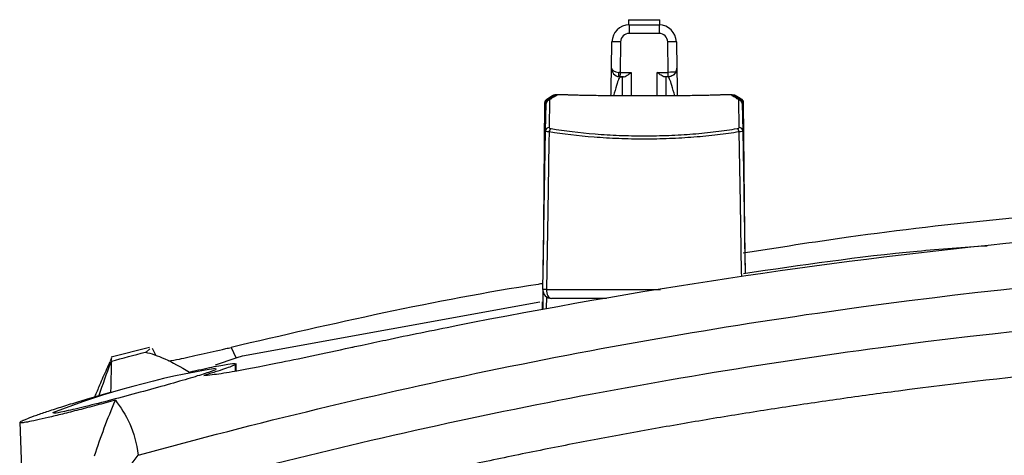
# Model space of a CAD drawing. Header units: millimetres. Extents: x 15358 to 16483, y 10132 to 11382.
# Tile 17 of 166: x 15925 to 15982, y 10513 to 10538. Entities that reach past the tile are written whole.
import ezdxf

# ---------------------------------------------------------------- set-up
doc = ezdxf.new("R2010")
doc.units = ezdxf.units.MM

msp = doc.modelspace()

# ---------------------------------------------------------------- linework, layer by layer
at = {"color": 7, "linetype": 'Continuous', "lineweight": 25}
for p, q in [((15959.897, 10537.864), (15959.897, 10537.564)), ((15959.897, 10537.864), (15960.797, 10537.864)), ((15959.937, 10537.564), (15959.937, 10537.073)), ((15959.937, 10537.564), (15961.658, 10537.564)), ((15960.797, 10537.864), (15961.697, 10537.864)), ((15961.658, 10537.564), (15961.658, 10537.073)), ((15961.697, 10537.564), (15961.697, 10537.864)), ((15961.658, 10537.073), (15959.937, 10537.073)), ((15958.911, 10535.072), (15958.937, 10536.582)), ((15959.437, 10536.582), (15959.406, 10534.82)), ((15962.188, 10534.82), (15962.157, 10536.582)), ((15962.657, 10536.582), (15962.684, 10535.072)), ((15959.402, 10534.566), (15959.353, 10534.567)), ((15959.612, 10534.562), (15959.402, 10534.566)), ((15959.406, 10534.82), (15960.047, 10534.809)), ((15959.411, 10534.563), (15959.547, 10534.563)), ((15959.547, 10533.469), (15959.547, 10534.563)), ((15960.047, 10534.809), (15960.047, 10533.469)), ((15961.547, 10534.809), (15962.188, 10534.82)), ((15961.547, 10533.469), (15961.547, 10534.809)), ((15962.193, 10534.566), (15961.983, 10534.562)), ((15962.047, 10534.563), (15962.047, 10533.469)), ((15962.184, 10534.563), (15962.047, 10534.563)), ((15962.242, 10534.567), (15962.193, 10534.566)), ((15956.383, 10533.514), (15955.71, 10533.514)), ((15962.569, 10533.469), (15959.025, 10533.469)), ((15962.569, 10533.469), (15959.025, 10533.469)), ((15959.025, 10533.469), (15959.025, 10533.469)), ((15962.569, 10533.469), (15962.569, 10533.469)), ((15965.882, 10533.514), (15965.209, 10533.514)), ((15965.812, 10533.514), (15965.826, 10533.514)), ((15965.856, 10533.501), (15965.831, 10533.503)), ((15965.898, 10533.48), (15965.863, 10533.483)), ((15966.052, 10533.474), (15966.019, 10533.474)), ((15955.052, 10533.079), (15954.97, 10523.684)), ((15955.106, 10531.438), (15955.133, 10533.02)), ((15955.127, 10532.652), (15955.128, 10533.076)), ((15955.281, 10533.281), (15955.272, 10533.281)), ((15955.333, 10533.216), (15955.306, 10531.63)), ((15966.223, 10533.344), (15966.216, 10533.344)), ((15966.289, 10531.63), (15966.261, 10533.216)), ((15966.323, 10533.281), (15966.314, 10533.281)), ((15966.461, 10533.02), (15966.489, 10531.438)), ((15966.466, 10533.076), (15966.468, 10532.652)), ((15966.624, 10523.684), (15966.542, 10533.079)), ((15954.946, 10522.273), (15955.106, 10531.438)), ((15966.489, 10531.438), (15966.632, 10523.213)), ((15954.957, 10522.158), (15954.948, 10521.146)), ((15955.151, 10522.273), (15961.733, 10522.273)), ((15937.616, 10518.441), (15954.772, 10521.56)), ((15954.926, 10521.156), (15954.934, 10521.568)), ((15955.152, 10521.859), (15955.14, 10521.18)), ((15958.623, 10521.764), (15955.446, 10521.764)), ((15932.245, 10518.931), (15930.023, 10518.368)), ((15932.267, 10518.846), (15932.038, 10518.656)), ((15932.619, 10518.441), (15932.418, 10518.872)), ((15930.026, 10518.252), (15929.978, 10518.146)), ((15936.048, 10517.933), (15937.234, 10518.32)), ((15937.186, 10517.965), (15937.181, 10517.928)), ((15937.181, 10517.928), (15937.187, 10517.567)), ((15937.246, 10517.577), (15937.238, 10518.005)), ((15924.75, 10514.612), (15925.156, 10503.004))]:
    msp.add_line(p, q, dxfattribs=at)
at = {"color": 7, "linetype": 'Continuous', "lineweight": 25, "flags": 128}
for points in [[(15955.617, 10533.496), (15955.593, 10533.491), (15955.58, 10533.486)], [(15955.641, 10533.51), (15955.617, 10533.506), (15955.602, 10533.5)], [(15955.683, 10533.452), (15955.644, 10533.448), (15955.64, 10533.447)], [(15955.697, 10533.461), (15955.658, 10533.457), (15955.641, 10533.453)], [(15955.741, 10533.483), (15955.702, 10533.479), (15955.669, 10533.469)], [(15965.899, 10533.484), (15965.892, 10533.485), (15965.853, 10533.489)], [(15965.95, 10533.454), (15965.936, 10533.457), (15965.897, 10533.461)], [(15965.954, 10533.448), (15965.95, 10533.448), (15965.911, 10533.452)], [(15965.997, 10533.497), (15965.978, 10533.506), (15965.954, 10533.51)], [(15966.023, 10533.406), (15966.013, 10533.408), (15965.974, 10533.412)], [(15955.448, 10533.301), (15955.409, 10533.297), (15955.391, 10533.293)], [(15966.105, 10533.355), (15966.092, 10533.358), (15966.053, 10533.361)], [(15966.201, 10533.294), (15966.185, 10533.297), (15966.146, 10533.301)], [(15955.314, 10531.382), (15955.303, 10530.773), (15955.231, 10526.774), (15955.151, 10522.273)], [(15966.43, 10523.042), (15966.426, 10523.273), (15966.354, 10527.272), (15966.281, 10531.382)], [(15955.151, 10522.273), (15955.156, 10522.174), (15955.172, 10522.079), (15955.199, 10521.991), (15955.235, 10521.914), (15955.28, 10521.85), (15955.332, 10521.803), (15955.388, 10521.774), (15955.446, 10521.764)], [(15936.949, 10518.931), (15937.217, 10518.357), (15937.232, 10518.323)]]:
    msp.add_lwpolyline(points, dxfattribs=at)
at = {"color": 7, "linetype": 'Continuous', "lineweight": 25}
for centre, radius, start, end in [((15959.937, 10536.564), 1, 90, 179), ((15961.658, 10536.564), 1, 1, 90), ((15959.937, 10536.573), 0.5, 90, 179), ((15961.658, 10536.573), 0.5, 1, 90), ((15959.187, 10529.418), 7.168, 88.0016, 91.9984), ((15962.407, 10529.418), 7.168, 88.0016, 91.9984), ((15959.411, 10535.063), 0.5, 179, 263.2845), ((16169.349, 10531.091), 209.976, 178.98245, 179.05186), ((15752.245, 10531.091), 209.976, 0.94814, 1.01755), ((15962.184, 10535.063), 0.5, 331.6067, 1), ((15955.468, 10533.27), 0.124, 96.3749, 142.9573), ((15955.533, 10533.326), 0.111, 94.6733, 137.2912), ((15955.585, 10533.367), 0.104, 93.8346, 132.7723), ((15965.957, 10533.225), 0.199, 57.2337, 90.2259), ((15965.972, 10533.399), 0.0969, 53.1203, 87.1361), ((15966.009, 10533.367), 0.104, 47.3313, 86.1711), ((15966.06, 10533.322), 0.115, 42.8368, 84.5399), ((15966.127, 10533.27), 0.123, 38.4551, 83.7276), ((15955.319, 10533.089), 0.191, 104.9015, 183.9781), ((15955.333, 10533.016), 0.2, 89.8813, 178.89), ((15955.347, 10533.041), 0.196, 89.3165, 123.3718), ((15955.367, 10533.054), 0.196, 89.3483, 122.8363), ((15955.385, 10533.209), 0.13, 96.939, 144.7595), ((15955.473, 10533.121), 0.197, 89.5148, 122.8297), ((15955.563, 10533.178), 0.198, 89.6567, 122.7629), ((15966.032, 10533.178), 0.198, 57.1155, 90.3433), ((15966.122, 10533.121), 0.197, 57.0502, 90.4853), ((15966.209, 10533.209), 0.13, 34.3423, 82.9984), ((15966.227, 10533.054), 0.196, 57.1062, 90.6518), ((15966.247, 10533.041), 0.196, 56.7969, 90.6834), ((15966.262, 10533.016), 0.2, 1.11, 90.1187), ((15966.276, 10533.089), 0.191, 356.0219, 75.0985), ((15955.303, 10531.432), 0.197, 89.2508, 178.2901), ((15955.536, 10531.378), 0.222, 118.4513, 178.9284), ((15966.059, 10531.378), 0.222, 1.0716, 61.5487), ((15966.291, 10531.432), 0.197, 1.7099, 90.7492), ((15955.048, 10518.279), 3.996, 88.5287, 91.4713), ((15955.446, 10522.264), 0.5, 179, 270), ((15943.709, 10471.196), 47.15, 99.3488, 111.2141)]:
    msp.add_arc(centre, radius, start, end, dxfattribs=at)
for centre, major_axis, ratio, start_param, end_param in [((15959.411, 10535.063), (0.5, -0.009), 0.491275, 3.141593, 4.572043), ((15959.407, 10534.816), (0.5, -0.009), 0.008725, 1.571101, 1.711142), ((15962.188, 10534.816), (0.5, 0.009), 0.008725, 0.51301, 1.570492)]:
    msp.add_ellipse(centre, major_axis=major_axis, ratio=ratio, start_param=start_param, end_param=end_param, dxfattribs=at)
for points, knots in [([(15958.883, 10533.469), (15958.889, 10533.817), (15958.9, 10534.421), (15958.909, 10534.966), (15958.91, 10535.037), (15958.911, 10535.072)], [0, 0, 0, 0, 0.408133, 0.707164, 1, 1, 1, 1]), ([(15959.411, 10534.563), (15959.385, 10534.534), (15959.333, 10534.475), (15959.189, 10534.063), (15959.088, 10533.675), (15959.035, 10533.469)], [0, 0, 0, 0, 0.304922, 0.630543, 1, 1, 1, 1]), ([(15959.352, 10534.567), (15959.343, 10534.568), (15959.335, 10534.596), (15959.329, 10534.69), (15959.331, 10534.756), (15959.337, 10534.821)], [0, 0, 0, 0, 0.5, 0.5, 1, 1, 1, 1]), ([(15959.612, 10534.562), (15959.661, 10534.561), (15959.732, 10534.602), (15959.885, 10534.697), (15959.967, 10534.754), (15960.047, 10534.809)], [0, 0, 0, 0, 0.5, 0.5, 1, 1, 1, 1]), ([(15961.983, 10534.562), (15961.934, 10534.561), (15961.862, 10534.602), (15961.709, 10534.697), (15961.628, 10534.754), (15961.547, 10534.809)], [0, 0, 0, 0, 0.5, 0.5, 1, 1, 1, 1]), ([(15962.563, 10533.459), (15962.508, 10533.669), (15962.406, 10534.06), (15962.262, 10534.475), (15962.209, 10534.534), (15962.184, 10534.563)], [0, 0, 0, 0, 0.373469, 0.697019, 1, 1, 1, 1]), ([(15962.624, 10534.826), (15962.592, 10534.767), (15962.535, 10534.696), (15962.425, 10534.623), (15962.385, 10534.604), (15962.325, 10534.583), (15962.305, 10534.578), (15962.276, 10534.572), (15962.267, 10534.57), (15962.25, 10534.568), (15962.242, 10534.567), (15962.242, 10534.567)], [0, 0, 0, 0, 0.5, 0.5, 0.75, 0.75, 0.875, 0.875, 0.9375, 0.9375, 1, 1, 1, 1]), ([(15962.684, 10535.072), (15962.684, 10535.037), (15962.686, 10534.966), (15962.695, 10534.421), (15962.706, 10533.817), (15962.712, 10533.469)], [0, 0, 0, 0, 0.292803, 0.591801, 1, 1, 1, 1]), ([(15955.454, 10533.398), (15955.453, 10533.398), (15955.44, 10533.397), (15955.424, 10533.396), (15955.39, 10533.391), (15955.349, 10533.377), (15955.312, 10533.357), (15955.297, 10533.337), (15955.294, 10533.332)], [0, 0, 0, 0, 0.0093958, 0.2195831, 0.356264, 0.6073969, 0.9069584, 1, 1, 1, 1]), ([(15955.525, 10533.441), (15955.524, 10533.441), (15955.512, 10533.441), (15955.497, 10533.44), (15955.469, 10533.437), (15955.431, 10533.426), (15955.394, 10533.409), (15955.375, 10533.389), (15955.37, 10533.383)], [0, 0, 0, 0, 0.017041, 0.213073, 0.335704, 0.550675, 0.861337, 1, 1, 1, 1]), ([(15955.579, 10533.474), (15955.578, 10533.474), (15955.567, 10533.474), (15955.555, 10533.474), (15955.53, 10533.472), (15955.493, 10533.463), (15955.457, 10533.448), (15955.438, 10533.43), (15955.432, 10533.424)], [0, 0, 0, 0, 0.017133, 0.201294, 0.327298, 0.538654, 0.852329, 1, 1, 1, 1]), ([(15955.462, 10533.397), (15955.46, 10533.397), (15955.458, 10533.397), (15955.457, 10533.397), (15955.452, 10533.397), (15955.447, 10533.397), (15955.444, 10533.396), (15955.441, 10533.396), (15955.439, 10533.396), (15955.437, 10533.395), (15955.436, 10533.395), (15955.436, 10533.395), (15955.437, 10533.394), (15955.438, 10533.394), (15955.44, 10533.394), (15955.443, 10533.393), (15955.446, 10533.393), (15955.45, 10533.393), (15955.454, 10533.392)], [0, 0, 0, 0, 0.0000071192, 0.0000071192, 0.0000071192, 0.0000266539, 0.0000266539, 0.0000266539, 0.0000462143, 0.0000462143, 0.0000462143, 0.000065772, 0.000065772, 0.000065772, 0.0000853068, 0.0000853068, 0.0000853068, 0.0001048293, 0.0001048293, 0.0001048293, 0.0001048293]), ([(15955.618, 10533.498), (15955.617, 10533.498), (15955.608, 10533.497), (15955.598, 10533.497), (15955.584, 10533.497), (15955.566, 10533.495), (15955.538, 10533.489), (15955.504, 10533.476), (15955.483, 10533.459), (15955.474, 10533.452)], [0, 0, 0, 0, 0.01643, 0.180417, 0.270131, 0.366432, 0.524073, 0.781611, 1, 1, 1, 1]), ([(15955.53, 10533.441), (15955.528, 10533.441), (15955.526, 10533.441), (15955.525, 10533.441), (15955.52, 10533.44), (15955.516, 10533.44), (15955.513, 10533.44), (15955.509, 10533.44), (15955.507, 10533.439), (15955.506, 10533.439), (15955.505, 10533.439), (15955.505, 10533.439), (15955.506, 10533.438), (15955.507, 10533.438), (15955.509, 10533.438), (15955.512, 10533.438), (15955.515, 10533.437), (15955.519, 10533.437), (15955.524, 10533.437)], [0, 0, 0, 0, 0.0000070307, 0.0000070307, 0.0000070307, 0.0000264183, 0.0000264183, 0.0000264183, 0.0000458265, 0.0000458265, 0.0000458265, 0.0000652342, 0.0000652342, 0.0000652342, 0.000084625, 0.000084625, 0.000084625, 0.000104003, 0.000104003, 0.000104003, 0.000104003]), ([(15955.642, 10533.447), (15955.641, 10533.447), (15955.639, 10533.447), (15955.617, 10533.445), (15955.58, 10533.443), (15955.54, 10533.442), (15955.522, 10533.441)], [0, 0, 0, 0, 0.138641, 0.373468, 0.72541, 1, 1, 1, 1]), ([(15955.583, 10533.474), (15955.581, 10533.474), (15955.579, 10533.474), (15955.578, 10533.474), (15955.573, 10533.474), (15955.569, 10533.474), (15955.566, 10533.474), (15955.563, 10533.473), (15955.561, 10533.473), (15955.56, 10533.473), (15955.559, 10533.473), (15955.559, 10533.473), (15955.56, 10533.472), (15955.561, 10533.472), (15955.563, 10533.472), (15955.566, 10533.472), (15955.569, 10533.472), (15955.573, 10533.471), (15955.578, 10533.471)], [0, 0, 0, 0, 0.0000069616, 0.0000069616, 0.0000069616, 0.0000262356, 0.0000262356, 0.0000262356, 0.0000455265, 0.0000455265, 0.0000455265, 0.0000648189, 0.0000648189, 0.0000648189, 0.0000840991, 0.0000840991, 0.0000840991, 0.0001033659, 0.0001033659, 0.0001033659, 0.0001033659]), ([(15955.62, 10533.498), (15955.619, 10533.498), (15955.617, 10533.498), (15955.615, 10533.497), (15955.61, 10533.497), (15955.607, 10533.497), (15955.604, 10533.497), (15955.601, 10533.497), (15955.599, 10533.497), (15955.598, 10533.497), (15955.597, 10533.497), (15955.597, 10533.497), (15955.598, 10533.496), (15955.6, 10533.496), (15955.602, 10533.496), (15955.605, 10533.496), (15955.608, 10533.496), (15955.612, 10533.496), (15955.617, 10533.496)], [0, 0, 0, 0, 0.0000069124, 0.0000069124, 0.0000069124, 0.0000261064, 0.0000261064, 0.0000261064, 0.0000453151, 0.0000453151, 0.0000453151, 0.0000645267, 0.0000645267, 0.0000645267, 0.0000837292, 0.0000837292, 0.0000837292, 0.0001029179, 0.0001029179, 0.0001029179, 0.0001029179]), ([(15955.643, 10533.511), (15955.641, 10533.511), (15955.639, 10533.511), (15955.637, 10533.511), (15955.633, 10533.511), (15955.629, 10533.511), (15955.626, 10533.511), (15955.623, 10533.511), (15955.622, 10533.511), (15955.621, 10533.511), (15955.62, 10533.51), (15955.62, 10533.51), (15955.622, 10533.51), (15955.623, 10533.51), (15955.625, 10533.51), (15955.629, 10533.51), (15955.632, 10533.51), (15955.636, 10533.51), (15955.641, 10533.51)], [0, 0, 0, 0, 0.0000068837, 0.0000068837, 0.0000068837, 0.0000260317, 0.0000260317, 0.0000260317, 0.000045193, 0.000045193, 0.000045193, 0.0000643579, 0.0000643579, 0.0000643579, 0.0000835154, 0.0000835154, 0.0000835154, 0.0001026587, 0.0001026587, 0.0001026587, 0.0001026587]), ([(15955.66, 10533.514), (15955.653, 10533.514), (15955.643, 10533.514), (15955.637, 10533.514), (15955.635, 10533.514)], [0, 0, 0, 0, 0.638164, 1, 1, 1, 1]), ([(15955.641, 10533.51), (15955.672, 10533.51), (15955.707, 10533.509), (15955.723, 10533.509), (15955.725, 10533.509)], [0, 0, 0, 0, 0.874472, 1, 1, 1, 1]), ([(15955.745, 10533.514), (15955.73, 10533.514), (15955.707, 10533.514), (15955.663, 10533.514), (15955.647, 10533.514)], [0, 0, 0, 0, 0.621099, 1, 1, 1, 1]), ([(15955.71, 10533.514), (15955.716, 10533.514), (15955.75, 10533.514), (15955.776, 10533.514), (15955.781, 10533.514), (15955.783, 10533.514)], [0, 0, 0, 0, 0.120577, 0.637158, 1, 1, 1, 1]), ([(15955.725, 10533.509), (15955.74, 10533.508), (15955.767, 10533.508), (15955.769, 10533.507), (15955.77, 10533.507)], [0, 0, 0, 0, 0.549357, 1, 1, 1, 1]), ([(15959.025, 10533.469), (15958.852, 10533.469), (15958.681, 10533.469), (15958.345, 10533.471), (15958.178, 10533.473), (15957.859, 10533.477), (15957.708, 10533.48), (15957.421, 10533.485), (15957.285, 10533.488), (15957.041, 10533.494), (15956.932, 10533.497), (15956.739, 10533.503), (15956.656, 10533.505), (15956.457, 10533.512), (15956.386, 10533.514), (15956.386, 10533.514)], [0, 0, 0, 0, 0.125, 0.125, 0.25, 0.25, 0.375, 0.375, 0.5, 0.5, 0.625, 0.625, 0.75, 0.75, 1, 1, 1, 1]), ([(15965.209, 10533.514), (15965.209, 10533.514), (15965.192, 10533.514), (15965.124, 10533.511), (15965.073, 10533.51), (15964.94, 10533.505), (15964.858, 10533.503), (15964.666, 10533.497), (15964.555, 10533.494), (15964.311, 10533.488), (15964.178, 10533.485), (15963.89, 10533.48), (15963.737, 10533.477), (15963.261, 10533.471), (15962.916, 10533.469), (15962.569, 10533.469)], [0, 0, 0, 0, 0.125, 0.125, 0.25, 0.25, 0.375, 0.375, 0.5, 0.5, 0.625, 0.625, 0.75, 0.75, 1, 1, 1, 1]), ([(15965.895, 10533.511), (15965.873, 10533.512), (15965.84, 10533.512), (15965.824, 10533.513), (15965.826, 10533.513), (15965.826, 10533.513)], [0, 0, 0, 0, 0.660566, 0.996217, 1, 1, 1, 1]), ([(15965.826, 10533.514), (15965.828, 10533.514), (15965.834, 10533.514), (15965.876, 10533.514), (15965.925, 10533.514), (15965.945, 10533.514)], [0, 0, 0, 0, 0.114248, 0.634864, 1, 1, 1, 1]), ([(15965.968, 10533.498), (15965.951, 10533.498), (15965.917, 10533.499), (15965.899, 10533.499), (15965.889, 10533.5)], [0, 0, 0, 0, 0.469911, 1, 1, 1, 1]), ([(15965.892, 10533.509), (15965.893, 10533.509), (15965.907, 10533.51), (15965.932, 10533.51), (15965.954, 10533.51)], [0, 0, 0, 0, 0.105226, 1, 1, 1, 1]), ([(15965.956, 10533.511), (15965.934, 10533.511), (15965.909, 10533.511), (15965.896, 10533.511), (15965.895, 10533.511)], [0, 0, 0, 0, 0.91151, 1, 1, 1, 1]), ([(15965.962, 10533.476), (15965.962, 10533.476), (15965.936, 10533.476), (15965.915, 10533.478), (15965.896, 10533.479), (15965.898, 10533.479), (15965.898, 10533.479)], [0, 0, 0, 0, 0.007388, 0.609145, 0.935052, 1, 1, 1, 1]), ([(15965.954, 10533.51), (15965.955, 10533.51), (15965.957, 10533.51), (15965.959, 10533.51), (15965.963, 10533.51), (15965.967, 10533.51), (15965.969, 10533.51), (15965.972, 10533.51), (15965.974, 10533.51), (15965.974, 10533.51), (15965.975, 10533.51), (15965.974, 10533.511), (15965.973, 10533.511), (15965.971, 10533.511), (15965.968, 10533.511), (15965.965, 10533.511), (15965.962, 10533.511), (15965.957, 10533.511), (15965.952, 10533.511)], [0, 0, 0, 0, 0.0000068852, 0.0000068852, 0.0000068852, 0.000026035, 0.000026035, 0.000026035, 0.000045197, 0.000045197, 0.000045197, 0.0000643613, 0.0000643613, 0.0000643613, 0.0000835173, 0.0000835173, 0.0000835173, 0.0001026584, 0.0001026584, 0.0001026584, 0.0001026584]), ([(15966.073, 10533.441), (15966.053, 10533.442), (15966.006, 10533.443), (15965.97, 10533.445), (15965.952, 10533.447), (15965.954, 10533.447), (15965.954, 10533.447)], [0, 0, 0, 0, 0.318448, 0.724864, 0.94657, 1, 1, 1, 1]), ([(15966.119, 10533.455), (15966.117, 10533.456), (15966.106, 10533.467), (15966.081, 10533.479), (15966.051, 10533.49), (15966.027, 10533.495), (15966.011, 10533.496), (15966.001, 10533.497), (15965.988, 10533.497), (15965.974, 10533.498), (15965.966, 10533.498)], [0, 0, 0, 0, 0.038512, 0.264226, 0.448006, 0.587395, 0.672799, 0.731866, 0.830297, 1, 1, 1, 1]), ([(15965.977, 10533.496), (15965.979, 10533.496), (15965.981, 10533.496), (15965.982, 10533.496), (15965.987, 10533.496), (15965.99, 10533.496), (15965.993, 10533.496), (15965.995, 10533.496), (15965.997, 10533.496), (15965.997, 10533.497), (15965.998, 10533.497), (15965.997, 10533.497), (15965.995, 10533.497), (15965.994, 10533.497), (15965.991, 10533.497), (15965.987, 10533.497), (15965.984, 10533.497), (15965.979, 10533.498), (15965.974, 10533.498)], [0, 0, 0, 0, 0.000006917, 0.000006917, 0.000006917, 0.000026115, 0.000026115, 0.000026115, 0.0000453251, 0.0000453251, 0.0000453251, 0.0000645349, 0.0000645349, 0.0000645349, 0.0000837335, 0.0000837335, 0.0000837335, 0.0001029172, 0.0001029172, 0.0001029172, 0.0001029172]), ([(15966.165, 10533.424), (15966.161, 10533.427), (15966.148, 10533.44), (15966.121, 10533.454), (15966.091, 10533.466), (15966.066, 10533.471), (15966.049, 10533.473), (15966.032, 10533.474), (15966.016, 10533.474), (15966.004, 10533.475)], [0, 0, 0, 0, 0.0806501, 0.2982751, 0.4767494, 0.6143499, 0.70397, 0.7835542, 1, 1, 1, 1]), ([(15966.016, 10533.471), (15966.018, 10533.471), (15966.02, 10533.471), (15966.021, 10533.471), (15966.026, 10533.472), (15966.029, 10533.472), (15966.031, 10533.472), (15966.034, 10533.472), (15966.035, 10533.472), (15966.036, 10533.473), (15966.036, 10533.473), (15966.035, 10533.473), (15966.033, 10533.473), (15966.032, 10533.473), (15966.029, 10533.474), (15966.025, 10533.474), (15966.021, 10533.474), (15966.017, 10533.474), (15966.012, 10533.474)], [0, 0, 0, 0, 0.0000069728, 0.0000069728, 0.0000069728, 0.0000262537, 0.0000262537, 0.0000262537, 0.0000455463, 0.0000455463, 0.0000455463, 0.0000648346, 0.0000648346, 0.0000648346, 0.000084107, 0.000084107, 0.000084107, 0.0001033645, 0.0001033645, 0.0001033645, 0.0001033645]), ([(15966.142, 10533.398), (15966.122, 10533.399), (15966.076, 10533.4), (15966.04, 10533.403), (15966.022, 10533.405), (15966.024, 10533.405), (15966.024, 10533.405)], [0, 0, 0, 0, 0.3219533, 0.7197566, 0.9375336, 1, 1, 1, 1]), ([(15966.225, 10533.384), (15966.219, 10533.39), (15966.203, 10533.406), (15966.173, 10533.422), (15966.142, 10533.433), (15966.117, 10533.438), (15966.098, 10533.44), (15966.081, 10533.441), (15966.065, 10533.441), (15966.057, 10533.441)], [0, 0, 0, 0, 0.138706, 0.34517, 0.515166, 0.647496, 0.742184, 0.85997, 1, 1, 1, 1]), ([(15966.071, 10533.437), (15966.072, 10533.437), (15966.074, 10533.437), (15966.076, 10533.437), (15966.08, 10533.437), (15966.083, 10533.438), (15966.085, 10533.438), (15966.088, 10533.438), (15966.089, 10533.438), (15966.089, 10533.439), (15966.09, 10533.439), (15966.089, 10533.439), (15966.087, 10533.44), (15966.085, 10533.44), (15966.082, 10533.44), (15966.078, 10533.44), (15966.074, 10533.441), (15966.07, 10533.441), (15966.064, 10533.441)], [0, 0, 0, 0, 0.0000070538, 0.0000070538, 0.0000070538, 0.0000264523, 0.0000264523, 0.0000264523, 0.0000458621, 0.0000458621, 0.0000458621, 0.0000652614, 0.0000652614, 0.0000652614, 0.0000846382, 0.0000846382, 0.0000846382, 0.0001040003, 0.0001040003, 0.0001040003, 0.0001040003]), ([(15966.303, 10533.332), (15966.3, 10533.335), (15966.289, 10533.35), (15966.262, 10533.367), (15966.228, 10533.384), (15966.199, 10533.392), (15966.176, 10533.395), (15966.154, 10533.397), (15966.136, 10533.398), (15966.126, 10533.398)], [0, 0, 0, 0, 0.0576, 0.273676, 0.4556, 0.604748, 0.719013, 0.827277, 1, 1, 1, 1]), ([(15966.14, 10533.392), (15966.142, 10533.393), (15966.144, 10533.393), (15966.145, 10533.393), (15966.149, 10533.393), (15966.153, 10533.393), (15966.155, 10533.394), (15966.157, 10533.394), (15966.158, 10533.394), (15966.158, 10533.395), (15966.158, 10533.395), (15966.157, 10533.395), (15966.155, 10533.396), (15966.153, 10533.396), (15966.15, 10533.396), (15966.146, 10533.397), (15966.143, 10533.397), (15966.138, 10533.397), (15966.132, 10533.397)], [0, 0, 0, 0, 0.0000071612, 0.0000071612, 0.0000071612, 0.0000267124, 0.0000267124, 0.0000267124, 0.0000462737, 0.0000462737, 0.0000462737, 0.0000658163, 0.0000658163, 0.0000658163, 0.0000853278, 0.0000853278, 0.0000853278, 0.0001048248, 0.0001048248, 0.0001048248, 0.0001048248]), ([(15955.272, 10533.281), (15955.271, 10533.281), (15955.254, 10533.281), (15955.232, 10533.279), (15955.187, 10533.269), (15955.138, 10533.246), (15955.091, 10533.201), (15955.058, 10533.143), (15955.056, 10533.1), (15955.054, 10533.08)], [0, 0, 0, 0, 0.01042, 0.150711, 0.247335, 0.434825, 0.620996, 0.821228, 1, 1, 1, 1]), ([(15955.128, 10533.076), (15955.11, 10533.077), (15955.074, 10533.077), (15955.051, 10533.079), (15955.055, 10533.079), (15955.056, 10533.079)], [0, 0, 0, 0, 0.4297247, 0.8591601, 1, 1, 1, 1]), ([(15955.24, 10533.204), (15955.238, 10533.203), (15955.217, 10533.194), (15955.176, 10533.163), (15955.161, 10533.115), (15955.158, 10533.105)], [0, 0, 0, 0, 0.0872397, 0.8062176, 1, 1, 1, 1]), ([(15955.371, 10533.344), (15955.37, 10533.344), (15955.355, 10533.344), (15955.336, 10533.342), (15955.295, 10533.335), (15955.251, 10533.316), (15955.215, 10533.293), (15955.203, 10533.274), (15955.202, 10533.271)], [0, 0, 0, 0, 0.016598, 0.235227, 0.381726, 0.661724, 0.960795, 1, 1, 1, 1]), ([(15955.261, 10533.218), (15955.256, 10533.216), (15955.25, 10533.211), (15955.243, 10533.207), (15955.241, 10533.206)], [0, 0, 0, 0, 0.700014, 1, 1, 1, 1]), ([(15955.388, 10533.291), (15955.388, 10533.291), (15955.388, 10533.291), (15955.373, 10533.289), (15955.337, 10533.285), (15955.294, 10533.282), (15955.258, 10533.281), (15955.251, 10533.281)], [0, 0, 0, 0, 0.081892, 0.265863, 0.532188, 0.912496, 1, 1, 1, 1]), ([(15955.281, 10533.281), (15955.279, 10533.281), (15955.277, 10533.281), (15955.275, 10533.281), (15955.27, 10533.28), (15955.265, 10533.28), (15955.262, 10533.28), (15955.258, 10533.279), (15955.255, 10533.279), (15955.254, 10533.278), (15955.252, 10533.278), (15955.252, 10533.277), (15955.253, 10533.277), (15955.254, 10533.276), (15955.255, 10533.275), (15955.258, 10533.275), (15955.261, 10533.275), (15955.265, 10533.274), (15955.27, 10533.274)], [0, 0, 0, 0, 0.0000073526, 0.0000073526, 0.0000073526, 0.0000272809, 0.0000272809, 0.0000272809, 0.0000472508, 0.0000472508, 0.0000472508, 0.0000672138, 0.0000672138, 0.0000672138, 0.0000871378, 0.0000871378, 0.0000871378, 0.0001070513, 0.0001070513, 0.0001070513, 0.0001070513]), ([(15955.379, 10533.344), (15955.377, 10533.344), (15955.375, 10533.344), (15955.373, 10533.344), (15955.368, 10533.344), (15955.364, 10533.343), (15955.36, 10533.343), (15955.357, 10533.343), (15955.355, 10533.342), (15955.353, 10533.342), (15955.352, 10533.341), (15955.352, 10533.341), (15955.352, 10533.34), (15955.353, 10533.34), (15955.355, 10533.34), (15955.358, 10533.339), (15955.361, 10533.339), (15955.365, 10533.338), (15955.37, 10533.338)], [0, 0, 0, 0, 0.0000072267, 0.0000072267, 0.0000072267, 0.0000269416, 0.0000269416, 0.0000269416, 0.0000466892, 0.0000466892, 0.0000466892, 0.000066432, 0.000066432, 0.000066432, 0.0000861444, 0.0000861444, 0.0000861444, 0.0001058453, 0.0001058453, 0.0001058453, 0.0001058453]), ([(15966.227, 10533.345), (15966.206, 10533.346), (15966.161, 10533.347), (15966.123, 10533.351), (15966.107, 10533.353), (15966.106, 10533.353), (15966.115, 10533.352), (15966.126, 10533.348), (15966.131, 10533.346)], [0, 0, 0, 0, 0.248885, 0.54915, 0.71406, 0.82879, 0.914355, 1, 1, 1, 1]), ([(15966.209, 10533.338), (15966.208, 10533.338), (15966.207, 10533.338), (15966.205, 10533.338), (15966.203, 10533.338)], [0, 0, 0, 0, 0.13227, 1, 1, 1, 1]), ([(15966.326, 10533.282), (15966.305, 10533.283), (15966.26, 10533.285), (15966.223, 10533.289), (15966.206, 10533.291), (15966.205, 10533.292), (15966.214, 10533.289), (15966.228, 10533.285), (15966.239, 10533.278), (15966.243, 10533.276)], [0, 0, 0, 0, 0.233941, 0.511219, 0.670445, 0.777087, 0.862687, 0.949143, 1, 1, 1, 1]), ([(15966.393, 10533.271), (15966.391, 10533.274), (15966.38, 10533.29), (15966.353, 10533.309), (15966.319, 10533.328), (15966.288, 10533.337), (15966.262, 10533.342), (15966.238, 10533.344), (15966.22, 10533.345), (15966.209, 10533.345)], [0, 0, 0, 0, 0.052708, 0.266521, 0.448015, 0.599711, 0.721981, 0.84213, 1, 1, 1, 1]), ([(15966.225, 10533.338), (15966.227, 10533.338), (15966.228, 10533.338), (15966.23, 10533.338), (15966.234, 10533.339), (15966.237, 10533.339), (15966.239, 10533.34), (15966.242, 10533.34), (15966.243, 10533.34), (15966.243, 10533.341), (15966.243, 10533.341), (15966.242, 10533.342), (15966.239, 10533.342), (15966.237, 10533.343), (15966.234, 10533.343), (15966.23, 10533.343), (15966.226, 10533.344), (15966.221, 10533.344), (15966.216, 10533.344)], [0, 0, 0, 0, 0.0000072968, 0.0000072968, 0.0000072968, 0.0000270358, 0.0000270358, 0.0000270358, 0.0000467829, 0.0000467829, 0.0000467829, 0.0000665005, 0.0000665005, 0.0000665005, 0.0000861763, 0.0000861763, 0.0000861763, 0.000105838, 0.000105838, 0.000105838, 0.000105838]), ([(15966.325, 10533.274), (15966.327, 10533.274), (15966.328, 10533.274), (15966.33, 10533.274), (15966.334, 10533.275), (15966.337, 10533.275), (15966.339, 10533.276), (15966.341, 10533.276), (15966.342, 10533.277), (15966.342, 10533.277), (15966.342, 10533.278), (15966.341, 10533.278), (15966.339, 10533.279), (15966.336, 10533.279), (15966.333, 10533.28), (15966.329, 10533.28), (15966.325, 10533.28), (15966.319, 10533.281), (15966.314, 10533.281)], [0, 0, 0, 0, 0.0000074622, 0.0000074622, 0.0000074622, 0.0000274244, 0.0000274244, 0.0000274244, 0.0000473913, 0.0000473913, 0.0000473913, 0.0000673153, 0.0000673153, 0.0000673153, 0.0000871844, 0.0000871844, 0.0000871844, 0.00010704, 0.00010704, 0.00010704, 0.00010704]), ([(15966.539, 10533.079), (15966.539, 10533.091), (15966.541, 10533.126), (15966.52, 10533.175), (15966.486, 10533.219), (15966.45, 10533.248), (15966.415, 10533.266), (15966.383, 10533.275), (15966.355, 10533.279), (15966.334, 10533.281), (15966.319, 10533.282), (15966.315, 10533.282)], [0, 0, 0, 0, 0.102203, 0.292947, 0.446203, 0.576984, 0.688496, 0.783032, 0.863037, 0.963074, 1, 1, 1, 1]), ([(15966.354, 10533.206), (15966.349, 10533.209), (15966.342, 10533.213), (15966.336, 10533.217), (15966.334, 10533.218)], [0, 0, 0, 0, 0.7000115, 1, 1, 1, 1]), ([(15966.454, 10533.056), (15966.454, 10533.062), (15966.454, 10533.099), (15966.414, 10533.154), (15966.377, 10533.191), (15966.358, 10533.202), (15966.354, 10533.204)], [0, 0, 0, 0, 0.076168, 0.492635, 0.899359, 1, 1, 1, 1]), ([(15966.541, 10533.079), (15966.539, 10533.079), (15966.534, 10533.078), (15966.501, 10533.077), (15966.474, 10533.076), (15966.466, 10533.076)], [0, 0, 0, 0, 0.407013, 0.837071, 1, 1, 1, 1]), ([(15966.281, 10531.382), (15965.884, 10531.318), (15965.467, 10531.259), (15964.598, 10531.156), (15964.14, 10531.111), (15963.21, 10531.038), (15962.737, 10531.01), (15962.015, 10530.982), (15961.772, 10530.975), (15961.283, 10530.965), (15961.035, 10530.963), (15960.299, 10530.963), (15959.813, 10530.973), (15959.092, 10531.001), (15958.853, 10531.012), (15958.378, 10531.04), (15958.14, 10531.057), (15956.972, 10531.149), (15956.108, 10531.254), (15955.314, 10531.382)], [0, 0, 0, 0, 0.125, 0.125, 0.25, 0.25, 0.375, 0.375, 0.4375, 0.4375, 0.5, 0.5, 0.625, 0.625, 0.6875, 0.6875, 0.75, 0.75, 1, 1, 1, 1]), ([(15955.43, 10531.574), (15956.207, 10531.445), (15957.052, 10531.34), (15958.195, 10531.247), (15958.428, 10531.231), (15958.894, 10531.203), (15959.128, 10531.191), (15959.834, 10531.163), (15960.309, 10531.153), (15961.03, 10531.153), (15961.273, 10531.155), (15961.752, 10531.165), (15961.99, 10531.172), (15962.697, 10531.2), (15963.16, 10531.228), (15964.07, 10531.301), (15964.518, 10531.347), (15965.369, 10531.451), (15965.776, 10531.509), (15966.165, 10531.574)], [0, 0, 0, 0, 0.25, 0.25, 0.3125, 0.3125, 0.375, 0.375, 0.5, 0.5, 0.5625, 0.5625, 0.625, 0.625, 0.75, 0.75, 0.875, 0.875, 1, 1, 1, 1]), ([(16095.233, 10518.931), (16091.861, 10519.686), (16085.117, 10521.195), (16074.893, 10523.08), (16064.597, 10524.684), (16053.901, 10526.017), (16042.827, 10527.048), (16031.365, 10527.738), (16019.863, 10528.049), (16006.197, 10527.979), (15990.419, 10527.178), (15976.457, 10525.941), (15968.542, 10524.692), (15966.519, 10524.373)], [0, 0, 0, 0, 0.080254, 0.160508, 0.241102, 0.321695, 0.410058, 0.498422, 0.587243, 0.676065, 0.814303, 0.952542, 1, 1, 1, 1]), ([(15944.098, 10518.977), (15944.24, 10519.008), (15944.833, 10519.136), (15946.776, 10519.551), (15958.967, 10522.05), (15980.09, 10525.239), (16002.53, 10526.589), (16015.911, 10526.706), (16030.231, 10526.591), (16052.349, 10525.207), (16073.828, 10521.901), (16085.21, 10519.573), (16087.196, 10519.15), (16087.822, 10519.015), (16087.995, 10518.977)], [0.098562, 0.098562, 0.098562, 0.098562, 0.1010315, 0.108844, 0.1322815, 0.311969, 0.468219, 0.5005877, 0.530719, 0.702594, 0.8666565, 0.890094, 0.8979065, 0.900907, 0.900907, 0.900907, 0.900907]), ([(15966.529, 10523.199), (15969.865, 10523.692), (15974.535, 10524.383), (15979.249, 10524.714), (15980.596, 10524.808)], [0, 0, 0, 0, 0.7142674, 1, 1, 1, 1]), ([(15931.591, 10512.696), (15935.025, 10513.647), (15938.478, 10514.54), (15945.421, 10516.211), (15948.912, 10516.989), (15959.394, 10519.139), (15966.41, 10520.332), (15987.536, 10523.2), (16001.726, 10524.164), (16023.174, 10524.166), (16030.304, 10523.925), (16044.522, 10522.963), (16051.61, 10522.243), (16062.21, 10520.804), (16065.739, 10520.264), (16072.785, 10519.062), (16076.293, 10518.403), (16086.76, 10516.253), (16093.667, 10514.588), (16100.504, 10512.696)], [0, 0, 0, 0, 0.0625, 0.0625, 0.125, 0.125, 0.25, 0.25, 0.5, 0.5, 0.625, 0.625, 0.75, 0.75, 0.8125, 0.8125, 0.875, 0.875, 1, 1, 1, 1]), ([(15954.961, 10522.618), (15954.865, 10522.603), (15948.795, 10521.684), (15942.825, 10520.297), (15936.949, 10518.931)], [0, 0, 0, 0, 0.015818, 1, 1, 1, 1]), ([(15954.958, 10522.155), (15954.956, 10521.944), (15954.953, 10521.608), (15954.951, 10521.272), (15954.95, 10521.146)], [0, 0, 0, 0, 0.625413, 1, 1, 1, 1]), ([(16098.475, 10510.67), (16098.057, 10510.783), (16097.637, 10510.897), (16096.798, 10511.121), (16095.54, 10511.455), (16092.599, 10512.215), (16086.704, 10513.662), (16074.852, 10516.261), (16064.59, 10517.98), (16054.259, 10519.362), (16050.804, 10519.766), (16043.871, 10520.46), (16040.39, 10520.75), (16033.428, 10521.213), (16029.944, 10521.387), (16022.969, 10521.618), (16019.476, 10521.676), (16002.038, 10521.672), (15988.199, 10520.745), (15967.604, 10517.995), (15960.766, 10516.852), (15950.551, 10514.793), (15947.153, 10514.049), (15942.066, 10512.846), (15939.525, 10512.223), (15936.991, 10511.568), (15935.725, 10511.235), (15935.304, 10511.123), (15934.461, 10510.898), (15934.039, 10510.784), (15933.62, 10510.67)], [0, 0, 0, 0, 0.007812, 0.007812, 0.015625, 0.03125, 0.0625, 0.125, 0.25, 0.25, 0.3125, 0.3125, 0.375, 0.375, 0.4375, 0.4375, 0.5, 0.5, 0.75, 0.75, 0.875, 0.875, 0.9375, 0.9375, 0.96875, 0.984375, 0.984375, 0.992187, 0.992187, 1, 1, 1, 1]), ([(15933.359, 10518.144), (15933.538, 10518.177), (15933.957, 10518.255), (15935.15, 10518.517), (15936.246, 10518.767), (15936.848, 10518.907), (15936.949, 10518.931)], [0, 0, 0, 0, 0.260587, 0.609508, 0.934446, 1, 1, 1, 1]), ([(15935.368, 10517.309), (15935.504, 10517.319), (15935.927, 10517.363), (15937.118, 10517.543), (15939.606, 10518.016), (15942.366, 10518.601), (15944.016, 10518.959), (15944.098, 10518.977)], [0.90090696, 0.90090696, 0.90090696, 0.90090696, 0.91065995, 0.92628495, 0.94972245, 0.9770662, 0.97850299, 0.97850299, 0.97850299, 0.97850299]), ([(16096.48, 10508.505), (16095.911, 10508.656), (16094.772, 10508.958), (16093.062, 10509.399), (16091.349, 10509.831), (16089.635, 10510.253), (16087.918, 10510.665), (16086.2, 10511.067), (16084.479, 10511.459), (16082.757, 10511.842), (16081.033, 10512.214), (16079.306, 10512.577), (16077.578, 10512.93), (16075.847, 10513.274), (16074.115, 10513.607), (16072.381, 10513.931), (16070.644, 10514.245), (16068.906, 10514.549), (16067.166, 10514.843), (16065.423, 10515.128), (16063.679, 10515.402), (16061.933, 10515.667), (16060.184, 10515.922), (16058.434, 10516.167), (16053.894, 10516.777), (16046.55, 10517.621), (16036.382, 10518.453), (16026.191, 10518.952), (16016.002, 10519.116), (16005.828, 10518.949), (15995.685, 10518.451), (15985.565, 10517.623), (15977.714, 10516.722), (15972.118, 10515.956), (15968.762, 10515.46), (15965.414, 10514.928), (15962.073, 10514.359), (15958.74, 10513.755), (15955.414, 10513.114), (15952.095, 10512.437), (15948.784, 10511.724), (15945.48, 10510.975), (15942.183, 10510.19), (15938.894, 10509.37), (15936.708, 10508.794), (15935.615, 10508.505)], [0, 0, 0, 0, 0.0108621, 0.0217206, 0.0325761, 0.0434287, 0.054279, 0.0651271, 0.0759736, 0.0868186, 0.0976626, 0.108506, 0.119349, 0.1301921, 0.1410355, 0.1518797, 0.162725, 0.1735716, 0.1844201, 0.1952707, 0.2061238, 0.2169798, 0.2278389, 0.2387016, 0.2495681, 0.3123024, 0.3749702, 0.4376393, 0.5003775, 0.5628236, 0.6252003, 0.6875744, 0.7500129, 0.7708733, 0.7917203, 0.8125564, 0.833384, 0.8542058, 0.875024, 0.8958413, 0.9166601, 0.9374829, 0.9583121, 0.9791503, 1, 1, 1, 1]), ([(15929.958, 10518.102), (15929.893, 10517.961), (15929.679, 10517.495), (15929.381, 10516.808), (15929.165, 10516.296), (15929.072, 10516.075)], [0, 0, 0, 0, 0.197888, 0.653791, 1, 1, 1, 1]), ([(15930.039, 10518.135), (15930.023, 10518.097), (15929.752, 10517.444), (15929.529, 10516.775), (15929.318, 10516.146)], [0, 0, 0, 0, 0.058379, 1, 1, 1, 1]), ([(15930.035, 10518.123), (15930.036, 10518.194), (15930.039, 10518.355), (15930.039, 10518.324), (15930.039, 10518.307)], [0, 0, 0, 0, 0.442735, 1, 1, 1, 1]), ([(15937.232, 10518.323), (15937.274, 10518.34), (15937.358, 10518.372), (15937.486, 10518.411), (15937.573, 10518.431), (15937.616, 10518.441)], [0, 0, 0, 0, 0.338607, 0.671471, 1, 1, 1, 1]), ([(15936.077, 10517.686), (15936.09, 10517.681), (15936.138, 10517.663), (15935.691, 10517.498), (15934.79, 10517.211), (15933.471, 10516.827), (15931.897, 10516.389), (15930.233, 10515.942), (15928.692, 10515.545), (15927.499, 10515.261), (15926.766, 10515.113), (15926.704, 10515.138), (15926.676, 10515.149)], [0, 0, 0, 0, 0.038868, 0.142108, 0.246927, 0.354914, 0.466326, 0.580077, 0.693852, 0.804986, 0.911934, 1, 1, 1, 1]), ([(15934.553, 10517.51), (15934.795, 10517.566), (15935.024, 10517.617), (15935.456, 10517.711), (15935.659, 10517.754), (15936.032, 10517.83), (15936.202, 10517.863), (15936.506, 10517.918), (15936.64, 10517.941), (15936.754, 10517.958)], [0, 0, 0, 0, 0.25, 0.25, 0.5, 0.5, 0.75, 0.75, 1, 1, 1, 1]), ([(15937.181, 10517.928), (15937.135, 10517.902), (15937.06, 10517.868), (15936.856, 10517.788), (15936.726, 10517.741), (15936.416, 10517.636), (15936.237, 10517.577), (15935.835, 10517.451), (15935.613, 10517.383), (15935.368, 10517.309)], [0, 0, 0, 0, 0.25, 0.25, 0.5, 0.5, 0.75, 0.75, 1, 1, 1, 1]), ([(15930.267, 10515.876), (15929.902, 10515.778), (15929.543, 10515.682), (15928.839, 10515.497), (15928.491, 10515.406), (15927.831, 10515.236), (15927.519, 10515.157), (15926.928, 10515.009), (15926.647, 10514.94), (15926.141, 10514.82), (15925.915, 10514.768), (15925.514, 10514.681), (15925.34, 10514.646), (15925.059, 10514.595), (15924.951, 10514.58), (15924.8, 10514.569), (15924.759, 10514.573), (15924.745, 10514.602), (15924.772, 10514.627), (15924.865, 10514.678), (15924.904, 10514.698), (15924.999, 10514.741), (15925.054, 10514.765), (15925.243, 10514.843), (15925.4, 10514.903), (15925.776, 10515.04), (15925.99, 10515.114), (15926.467, 10515.275), (15926.732, 10515.362), (15927.303, 10515.544), (15927.605, 10515.638), (15928.242, 10515.832), (15928.579, 10515.933), (15929.274, 10516.136), (15929.631, 10516.239), (15929.997, 10516.341)], [0, 0, 0, 0, 0.0625, 0.0625, 0.125, 0.125, 0.1875, 0.1875, 0.25, 0.25, 0.3125, 0.3125, 0.375, 0.375, 0.4375, 0.4375, 0.5, 0.5, 0.5625, 0.5625, 0.59375, 0.59375, 0.625, 0.625, 0.6875, 0.6875, 0.75, 0.75, 0.8125, 0.8125, 0.875, 0.875, 0.9375, 0.9375, 1, 1, 1, 1]), ([(15929.069, 10512.666), (15929.244, 10513.209), (15929.43, 10513.748), (15929.831, 10514.817), (15930.045, 10515.347), (15930.267, 10515.876)], [0, 0, 0, 0, 0.5, 0.5, 1, 1, 1, 1]), ([(15930.267, 10515.876), (15930.569, 10515.493), (15930.864, 10515.046), (15931.329, 10513.993), (15931.499, 10513.387), (15931.591, 10512.696)], [0, 0, 0, 0, 0.5, 0.5, 1, 1, 1, 1]), ([(15928.671, 10507.551), (15929.009, 10508.453), (15929.423, 10509.33), (15930.153, 10510.617), (15930.414, 10511.04), (15930.975, 10511.877), (15931.274, 10512.291), (15931.591, 10512.696)], [0, 0, 0, 0, 0.5, 0.5, 0.75, 0.75, 1, 1, 1, 1])]:
    msp.add_open_spline(points, degree=3, knots=knots, dxfattribs=at)
for points in [[(15959.353, 10534.567), (15959.353, 10534.567), (15959.353, 10534.567), (15959.352, 10534.567)], [(15955.454, 10533.392), (15955.533, 10533.388), (15955.574, 10533.382), (15955.564, 10533.376)], [(15955.62, 10533.412), (15955.612, 10533.406), (15955.552, 10533.401), (15955.462, 10533.397)], [(15955.524, 10533.437), (15955.604, 10533.434), (15955.646, 10533.429), (15955.638, 10533.423)], [(15955.683, 10533.452), (15955.677, 10533.448), (15955.619, 10533.444), (15955.53, 10533.441)], [(15955.578, 10533.471), (15955.659, 10533.469), (15955.704, 10533.465), (15955.697, 10533.461)], [(15955.731, 10533.483), (15955.726, 10533.479), (15955.671, 10533.476), (15955.583, 10533.474)], [(15955.617, 10533.496), (15955.699, 10533.494), (15955.746, 10533.492), (15955.741, 10533.489)], [(15955.764, 10533.503), (15955.761, 10533.501), (15955.707, 10533.499), (15955.62, 10533.498)], [(15955.638, 10533.423), (15955.632, 10533.42), (15955.626, 10533.416), (15955.62, 10533.412)], [(15955.781, 10533.513), (15955.78, 10533.512), (15955.728, 10533.512), (15955.643, 10533.511)], [(15955.697, 10533.461), (15955.693, 10533.458), (15955.688, 10533.455), (15955.683, 10533.452)], [(15955.741, 10533.489), (15955.738, 10533.487), (15955.735, 10533.485), (15955.731, 10533.483)], [(15955.77, 10533.507), (15955.768, 10533.505), (15955.766, 10533.504), (15955.764, 10533.503)], [(15955.783, 10533.514), (15955.783, 10533.514), (15955.782, 10533.513), (15955.781, 10533.513)], [(15965.814, 10533.513), (15965.813, 10533.513), (15965.812, 10533.514), (15965.812, 10533.514)], [(15965.952, 10533.511), (15965.867, 10533.512), (15965.815, 10533.512), (15965.814, 10533.513)], [(15965.831, 10533.503), (15965.829, 10533.504), (15965.827, 10533.505), (15965.825, 10533.507)], [(15965.974, 10533.498), (15965.888, 10533.499), (15965.834, 10533.501), (15965.831, 10533.503)], [(15965.853, 10533.489), (15965.849, 10533.492), (15965.895, 10533.494), (15965.977, 10533.496)], [(15965.863, 10533.483), (15965.86, 10533.485), (15965.857, 10533.487), (15965.853, 10533.489)], [(15966.012, 10533.474), (15965.924, 10533.476), (15965.868, 10533.479), (15965.863, 10533.483)], [(15965.897, 10533.461), (15965.891, 10533.465), (15965.935, 10533.469), (15966.016, 10533.471)], [(15965.911, 10533.452), (15965.906, 10533.455), (15965.902, 10533.458), (15965.897, 10533.461)], [(15966.064, 10533.441), (15965.975, 10533.444), (15965.918, 10533.448), (15965.911, 10533.452)], [(15965.956, 10533.423), (15965.948, 10533.429), (15965.991, 10533.434), (15966.071, 10533.437)], [(15965.974, 10533.412), (15965.968, 10533.416), (15965.962, 10533.42), (15965.956, 10533.423)], [(15966.132, 10533.397), (15966.042, 10533.401), (15965.983, 10533.406), (15965.974, 10533.412)], [(15966.031, 10533.376), (15966.021, 10533.382), (15966.062, 10533.388), (15966.14, 10533.392)], [(15955.27, 10533.274), (15955.346, 10533.268), (15955.383, 10533.259), (15955.369, 10533.25)], [(15955.448, 10533.301), (15955.436, 10533.293), (15955.373, 10533.285), (15955.281, 10533.281)], [(15955.35, 10533.237), (15955.339, 10533.23), (15955.334, 10533.223), (15955.333, 10533.216)], [(15955.369, 10533.25), (15955.363, 10533.246), (15955.356, 10533.241), (15955.35, 10533.237)], [(15955.37, 10533.338), (15955.447, 10533.333), (15955.486, 10533.325), (15955.474, 10533.318)], [(15955.542, 10533.361), (15955.531, 10533.355), (15955.47, 10533.348), (15955.379, 10533.344)], [(15955.474, 10533.318), (15955.466, 10533.312), (15955.457, 10533.307), (15955.448, 10533.301)], [(15955.564, 10533.376), (15955.557, 10533.371), (15955.549, 10533.366), (15955.542, 10533.361)], [(15966.053, 10533.361), (15966.045, 10533.366), (15966.038, 10533.371), (15966.031, 10533.376)], [(15966.216, 10533.344), (15966.124, 10533.348), (15966.063, 10533.355), (15966.053, 10533.361)], [(15966.12, 10533.318), (15966.108, 10533.325), (15966.148, 10533.333), (15966.225, 10533.338)], [(15966.146, 10533.301), (15966.137, 10533.307), (15966.129, 10533.312), (15966.12, 10533.318)], [(15966.314, 10533.281), (15966.221, 10533.285), (15966.159, 10533.293), (15966.146, 10533.301)], [(15966.225, 10533.25), (15966.211, 10533.259), (15966.249, 10533.268), (15966.325, 10533.274)], [(15966.245, 10533.237), (15966.238, 10533.241), (15966.232, 10533.246), (15966.225, 10533.25)], [(15966.261, 10533.216), (15966.261, 10533.223), (15966.256, 10533.23), (15966.245, 10533.237)], [(15955.314, 10531.382), (15955.184, 10531.396), (15955.105, 10531.417), (15955.106, 10531.438)], [(15955.306, 10531.63), (15955.305, 10531.608), (15955.351, 10531.587), (15955.43, 10531.574)], [(15966.165, 10531.574), (15966.243, 10531.587), (15966.289, 10531.608), (15966.289, 10531.63)], [(15966.489, 10531.438), (15966.489, 10531.417), (15966.411, 10531.396), (15966.281, 10531.382)], [(15930.039, 10518.135), (15930.691, 10518.311), (15931.344, 10518.484), (15931.997, 10518.656)], [(15931.997, 10518.656), (15932.66, 10518.515), (15933.512, 10518.134), (15934.553, 10517.51)], [(15930.039, 10518.135), (15930.03, 10517.819), (15930.016, 10517.221), (15929.997, 10516.341)], [(15936.754, 10517.958), (15936.974, 10517.992), (15937.121, 10518.005), (15937.192, 10517.999)]]:
    msp.add_open_spline(points, degree=3, dxfattribs=at)

doc.saveas('drawing.dxf')
